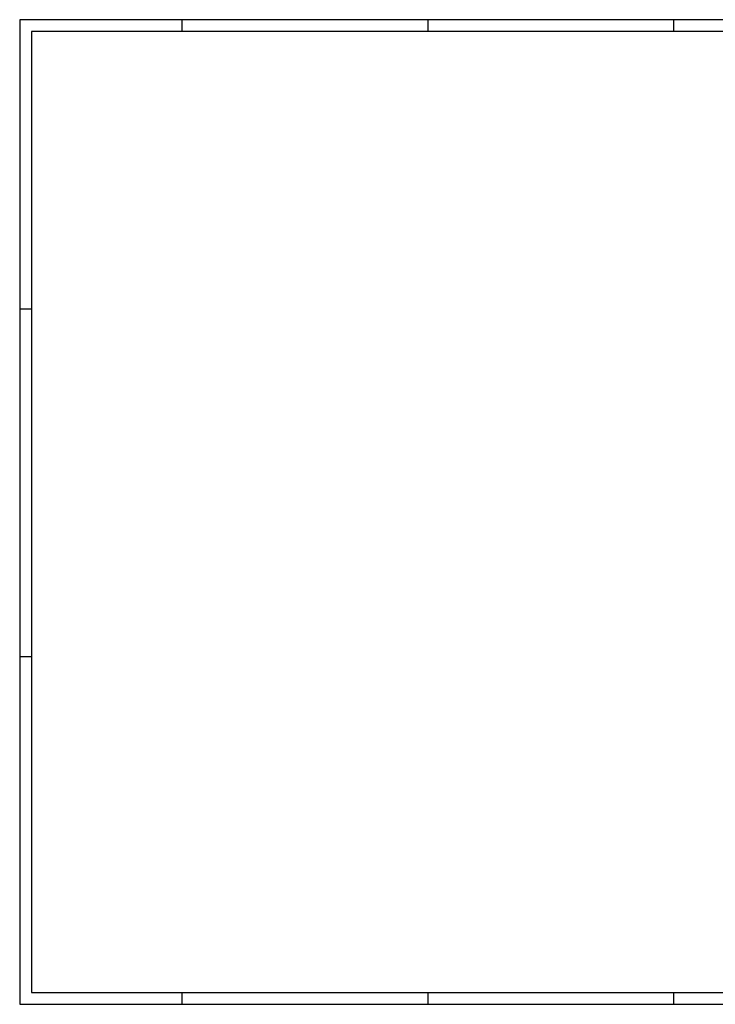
# Paper-space layout 'A0' of a CAD drawing. Header units: metres. Extents: x -807 to 382, y -172 to 669.
# Tile 1 of 3: x -807 to -212, y -172 to 669. Entities that reach past the tile are written whole.
import ezdxf

# ---------------------------------------------------------------- set-up
doc = ezdxf.new("R2010")
doc.units = ezdxf.units.M

# ---------------------------------------------------------------- blocks, each defined once
blk = doc.blocks.new('Kader_A0')
at = {"color": 5}
for p, q in [((139, 831), (139, 841)), ((349, 831), (349, 841)), ((559, 831), (559, 841)), ((0, 594), (10, 594)), ((0, 297), (10, 297)), ((139, 0), (139, 10)), ((349, 0), (349, 10)), ((559, 0), (559, 10))]:
    blk.add_line(p, q, dxfattribs=at)
at = {"color": 1}
blk.add_lwpolyline([(1189, 0), (1189, 841), (0, 841), (0, 0)], close=True, dxfattribs=at)
at = {"color": 5}
blk.add_lwpolyline([(10, 10), (1179, 10), (1179, 831), (10, 831)], close=True, dxfattribs=at)

psp = doc.layouts.new('A0')

# ---------------------------------------------------------------- block references
psp.add_blockref('Kader_A0', (-806.72, -171.83))

doc.saveas('drawing.dxf')
